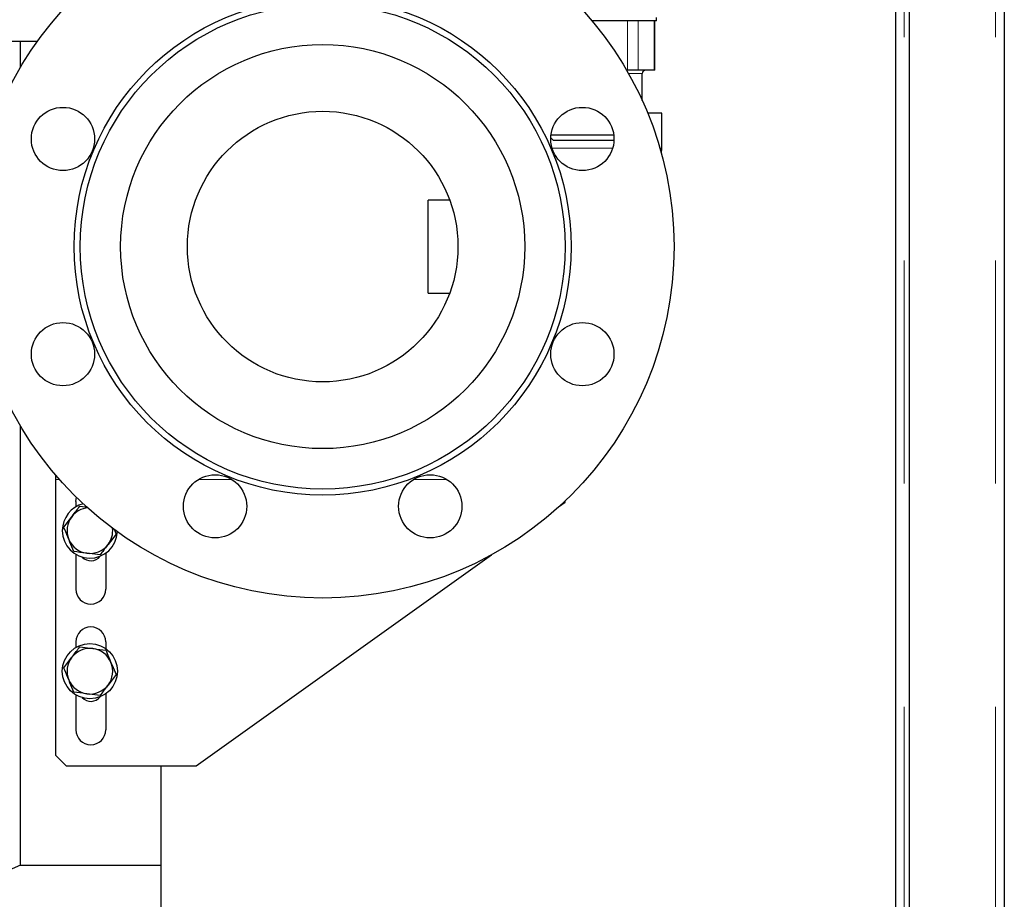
# Model space of a CAD drawing. Header units: millimetres. Extents: x 22 to 263, y 70 to 159.
# Tile 35 of 74: x 127 to 133, y 75 to 80. Entities that reach past the tile are written whole.
import ezdxf

# ---------------------------------------------------------------- set-up
doc = ezdxf.new("R2010")
doc.units = ezdxf.units.MM
doc.linetypes.add('PHANTOM', pattern=[12.7, 6.35, -1.27, 1.27, -1.27, 1.27, -1.27])

msp = doc.modelspace()

# ---------------------------------------------------------------- linework, layer by layer
at = {"color": 8, "linetype": 'PHANTOM', "lineweight": 18}
for p, q in [((132.1731, 99.1841), (132.1731, 74.0824)), ((132.6931, 99.1841), (132.6931, 74.0824)), ((130.5981, 79.9473), (130.5981, 80.2273)), ((130.6593, 79.9473), (130.6593, 80.2273)), ((130.7497, 79.9473), (130.7497, 80.2273)), ((130.6821, 79.9273), (130.6042, 79.9273)), ((127.3431, 77.6184), (127.3648, 77.6184)), ((128.1565, 77.6184), (128.345, 77.6184)), ((129.3811, 77.6184), (129.5696, 77.6184))]:
    msp.add_line(p, q, dxfattribs=at)
at = {"color": 7, "linetype": 'Continuous', "lineweight": 25}
for p, q in [((132.2031, 74.0824), (132.2031, 99.1841)), ((132.7431, 99.1733), (132.7431, 74.0933)), ((132.1231, 98.8033), (132.1231, 74.4616)), ((130.7631, 80.2273), (130.3965, 80.2273)), ((130.7545, 79.9473), (130.7545, 80.2273)), ((130.7631, 80.2273), (130.7631, 80.2473)), ((127.2382, 80.1094), (126.4009, 80.1094)), ((127.1431, 79.9639), (127.1431, 80.1094)), ((130.5981, 79.9473), (130.5928, 79.9473)), ((130.6593, 79.9473), (130.5981, 79.9473)), ((130.7497, 79.9473), (130.6593, 79.9473)), ((130.6821, 79.7747), (130.6821, 79.9273)), ((130.7545, 79.9473), (130.7497, 79.9473)), ((130.7931, 79.7033), (130.713, 79.7033)), ((130.7931, 79.5033), (130.7931, 79.7033)), ((130.1614, 79.562), (130.1761, 79.5473)), ((130.1628, 79.5793), (130.5197, 79.5793)), ((130.5211, 79.5473), (130.1761, 79.5473)), ((130.7916, 79.4724), (130.7931, 79.5033)), ((129.5862, 79.2077), (129.4631, 79.2077)), ((129.4631, 78.6789), (129.4631, 79.2077)), ((129.4631, 78.6789), (129.5862, 78.6789)), ((127.1431, 75.4233), (127.1431, 77.9227)), ((127.3431, 77.6434), (127.3431, 77.6184)), ((127.3431, 77.6184), (127.3431, 76.0485)), ((127.458, 77.4935), (127.4613, 77.5167)), ((127.458, 77.4935), (127.458, 77.4621)), ((127.4806, 77.4656), (127.5257, 77.4597)), ((130.2104, 77.4652), (130.2431, 77.4885)), ((130.2431, 77.4885), (130.2431, 77.4957)), ((127.3892, 77.3465), (127.4349, 77.4061)), ((127.6869, 77.3074), (127.6412, 77.2479)), ((127.6753, 77.3354), (127.6869, 77.3074)), ((127.458, 77.1919), (127.458, 76.9935)), ((127.5956, 77.1883), (127.5211, 77.1981)), ((127.6281, 77.1983), (127.6281, 76.9935)), ((128.1431, 75.9885), (129.8242, 77.1894)), ((127.458, 76.6935), (127.458, 76.6621)), ((127.6281, 76.6935), (127.6281, 76.6556)), ((127.4806, 76.6656), (127.555, 76.6559)), ((127.3892, 76.5465), (127.4349, 76.6061)), ((127.6869, 76.5074), (127.6412, 76.4479)), ((127.458, 76.3919), (127.458, 76.1935)), ((127.5956, 76.3883), (127.5211, 76.3981)), ((127.6281, 76.3983), (127.6281, 76.1935)), ((127.3431, 76.0485), (127.4031, 75.9885)), ((127.4031, 75.9885), (128.1431, 75.9885)), ((127.9431, 75.4233), (127.9431, 75.9885)), ((127.1431, 75.4233), (124.3431, 74.2233)), ((127.1431, 75.4233), (127.9431, 75.4233)), ((127.9431, 73.3233), (127.9431, 75.4233))]:
    msp.add_line(p, q, dxfattribs=at)
for centre, radius in [((128.8631, 78.9433), 2), ((128.8631, 78.9433), 1.4146), ((128.8631, 78.9433), 1.38), ((128.8631, 78.9433), 1.15), ((127.3848, 79.5556), 0.18), ((128.8631, 78.9433), 0.77), ((130.3413, 79.5556), 0.18), ((127.3848, 78.331), 0.18), ((130.3413, 78.331), 0.18), ((128.2508, 77.4651), 0.18), ((129.4753, 77.4651), 0.18), ((127.5381, 76.527), 0.157)]:
    msp.add_circle(centre, radius, dxfattribs=at)
for centre, radius, start, end in [((130.7021, 79.9273), 0.02, 90, 180), ((127.5381, 77.327), 0.157, 103.8984, 180), ((127.5381, 77.327), 0.13, 95.5461, 142.5227), ((127.5381, 77.327), 0.13, 142.5227, 202.5227), ((127.5381, 77.327), 0.157, 180, 357.4139), ((127.5381, 77.327), 0.13, 322.5227, 5.7662), ((127.5381, 77.327), 0.13, 202.5227, 262.5227), ((127.5381, 77.327), 0.13, 262.5227, 322.5227), ((127.5431, 77.2233), 0.068, 223.6829, 321.8384), ((127.5431, 76.9935), 0.085, 180, 0), ((127.5431, 76.6935), 0.085, 0, 180), ((127.5381, 76.527), 0.13, 82.5227, 142.5227), ((127.5381, 76.527), 0.13, 22.5227, 82.5227), ((127.5381, 76.527), 0.13, 142.5227, 202.5227), ((127.5381, 76.527), 0.13, 322.5227, 22.5227), ((127.5381, 76.527), 0.13, 202.5227, 262.5227), ((127.5381, 76.527), 0.13, 262.5227, 322.5227), ((127.5431, 76.4233), 0.068, 223.6828, 321.8385), ((127.5431, 76.1935), 0.085, 180, 0)]:
    msp.add_arc(centre, radius, start, end, dxfattribs=at)
at = {"color": 8, "linetype": 'PHANTOM', "lineweight": 18}
for points, knots in [([(130.4131, 79.5033), (130.3882, 79.5033), (130.3384, 79.5033), (130.267, 79.5033), (130.21, 79.5033), (130.1812, 79.5033), (130.1711, 79.5033)], [0, 0, 0, 0, 0.282901, 0.565801, 0.848701, 1, 1, 1, 1]), ([(130.5106, 79.5033), (130.5029, 79.5033), (130.4714, 79.5033), (130.4381, 79.5033), (130.4131, 79.5033)], [0, 0, 0, 0, 0.247481, 1, 1, 1, 1]), ([(130.7931, 79.5033), (130.7926, 79.5033), (130.7921, 79.5033), (130.783, 79.5033), (130.7814, 79.5033)], [0, 0, 0, 0, 0.833831, 1, 1, 1, 1])]:
    msp.add_open_spline(points, degree=3, knots=knots, dxfattribs=at)
at = {"color": 7, "linetype": 'Continuous', "lineweight": 25}
for points, knots in [([(127.4349, 77.4061), (127.436, 77.4075), (127.4514, 77.4276), (127.4665, 77.4473), (127.4806, 77.4656)], [0, 0, 0, 0, 0.070217, 1, 1, 1, 1]), ([(127.418, 77.2772), (127.4102, 77.2959), (127.4005, 77.3194), (127.3911, 77.342), (127.3892, 77.3465)], [0, 0, 0, 0, 0.798788, 1, 1, 1, 1]), ([(127.4467, 77.2078), (127.4394, 77.2256), (127.4299, 77.2484), (127.4201, 77.2719), (127.418, 77.2772)], [0, 0, 0, 0, 0.775841, 1, 1, 1, 1]), ([(127.6412, 77.2479), (127.6401, 77.2465), (127.6247, 77.2263), (127.6096, 77.2066), (127.5956, 77.1883)], [0, 0, 0, 0, 0.070199, 1, 1, 1, 1]), ([(127.5211, 77.1981), (127.5194, 77.1983), (127.4942, 77.2016), (127.4696, 77.2048), (127.4467, 77.2078)], [0, 0, 0, 0, 0.070208, 1, 1, 1, 1]), ([(127.4349, 76.6061), (127.436, 76.6075), (127.4514, 76.6276), (127.4665, 76.6473), (127.4806, 76.6656)], [0, 0, 0, 0, 0.070216, 1, 1, 1, 1]), ([(127.555, 76.6559), (127.5567, 76.6556), (127.5819, 76.6523), (127.6065, 76.6491), (127.6294, 76.6461)], [0, 0, 0, 0, 0.0702101, 1, 1, 1, 1]), ([(127.6294, 76.6461), (127.6313, 76.6415), (127.6406, 76.619), (127.6504, 76.5955), (127.6581, 76.5768)], [0, 0, 0, 0, 0.201215, 1, 1, 1, 1]), ([(127.6581, 76.5768), (127.6603, 76.5715), (127.67, 76.548), (127.6795, 76.5252), (127.6869, 76.5074)], [0, 0, 0, 0, 0.224171, 1, 1, 1, 1]), ([(127.418, 76.4772), (127.4102, 76.4959), (127.4005, 76.5194), (127.3911, 76.542), (127.3892, 76.5465)], [0, 0, 0, 0, 0.798785, 1, 1, 1, 1]), ([(127.4467, 76.4078), (127.4394, 76.4256), (127.4299, 76.4484), (127.4201, 76.4719), (127.418, 76.4772)], [0, 0, 0, 0, 0.775838, 1, 1, 1, 1]), ([(127.6412, 76.4479), (127.6401, 76.4465), (127.6247, 76.4263), (127.6096, 76.4066), (127.5956, 76.3883)], [0, 0, 0, 0, 0.070199, 1, 1, 1, 1]), ([(127.5211, 76.3981), (127.5194, 76.3983), (127.4942, 76.4016), (127.4696, 76.4048), (127.4467, 76.4078)], [0, 0, 0, 0, 0.070208, 1, 1, 1, 1])]:
    msp.add_open_spline(points, degree=3, knots=knots, dxfattribs=at)

doc.saveas('drawing.dxf')
